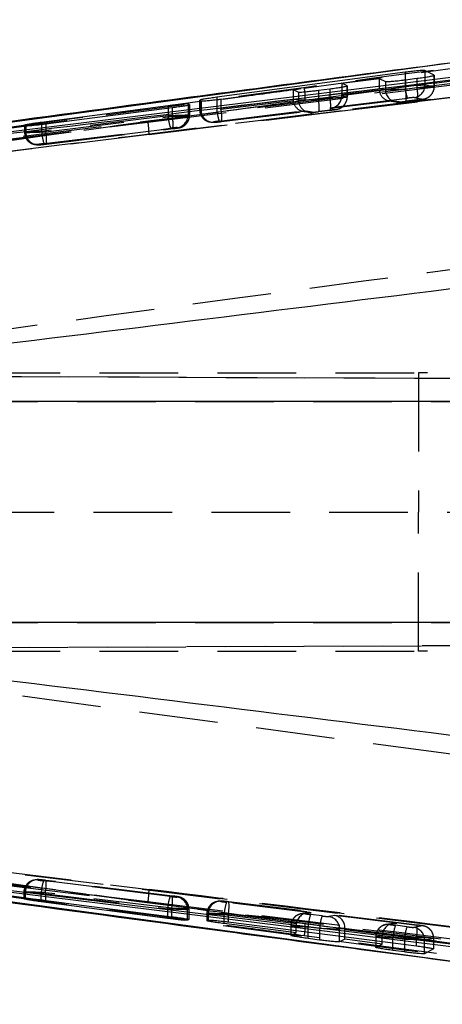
# Model space of a CAD drawing. Extents: x 40 to 416, y 16 to 281.
# Tile 10 of 41: x 167.59 to 174.42, y 145.2 to 161.11. Entities that reach past the tile are written whole.
import ezdxf

# ---------------------------------------------------------------- set-up
doc = ezdxf.new("R2010")
doc.units = 0
doc.linetypes.add('HIDDEN', pattern=[1.905, 1.27, -0.635])
doc.layers.get('0').update_dxf_attribs({"linetype": 'CONTINUOUS'})

msp = doc.modelspace()

# ---------------------------------------------------------------- linework, layer by layer
at = {"color": 7, "linetype": 'CONTINUOUS'}
for p, q in [((179.33278, 161.06025), (163.32837, 158.89632)), ((163.67913, 158.84057), (182.07172, 161.11414)), ((173.81643, 160.26431), (170.77639, 159.86071)), ((174.28609, 160.21624), (174.13842, 160.29187)), ((172.79508, 160.08666), (173.39807, 160.16558)), ((172.88028, 160.0464), (172.79508, 160.08666)), ((172.79508, 160.08666), (172.79508, 160.02544)), ((173.39807, 160.16558), (173.50078, 160.11556)), ((173.82277, 160.14288), (174.00982, 160.16675)), ((170.8442, 159.83136), (172.00978, 159.98389)), ((172.00978, 159.98389), (172.09497, 159.94546)), ((172.41697, 159.97364), (172.60401, 159.99757)), ((170.33464, 159.74325), (170.31255, 159.75218)), ((170.50078, 159.81223), (170.50013, 159.81117)), ((170.50013, 159.81117), (170.52221, 159.80181)), ((169.99056, 159.72233), (167.94762, 159.45472)), ((168.01543, 159.43227), (170.05837, 159.69553)), ((167.67201, 159.40898), (167.67135, 159.40811)), ((167.67135, 159.40811), (167.69344, 159.40101)), ((185.52431, 154.94456), (161.85655, 154.94456)), ((185.52431, 151.37455), (161.85655, 151.37455)), ((182.07172, 145.20497), (163.67913, 147.47854)), ((163.32837, 147.42279), (179.33278, 145.25886)), ((167.66373, 146.90853), (167.68581, 146.91566)), ((167.66439, 146.90766), (167.66373, 146.90853)), ((169.98294, 146.59371), (167.94, 146.86181)), ((168.00781, 146.88436), (170.05075, 146.62061)), ((170.32702, 146.57279), (170.30493, 146.56383)), ((170.61809, 146.55685), (170.64017, 146.56571)), ((170.61874, 146.55584), (170.61809, 146.55685)), ((170.96216, 146.53668), (174.0022, 146.14866)), ((172.05993, 146.35801), (170.89435, 146.50887)), ((172.05993, 146.35801), (172.05993, 146.39656)), ((171.97474, 146.31899), (172.05993, 146.35801)), ((172.43805, 146.24385), (172.251, 146.26863)), ((172.84523, 146.25633), (172.76004, 146.21545)), ((172.84523, 146.25633), (172.84523, 146.29633)), ((173.44822, 146.17822), (172.84523, 146.25633)), ((173.44822, 146.17822), (173.44822, 146.21937)), ((173.3455, 146.12709), (173.44822, 146.17822)), ((173.80881, 146.0508), (173.62177, 146.07565)), ((174.27846, 146.09908), (174.1308, 146.02321))]:
    msp.add_line(p, q, dxfattribs=at)
at = {"color": 7, "linetype": 'HIDDEN'}
for p, q in [((182.14583, 161.01277), (163.67913, 158.73726)), ((169.68216, 159.2583), (182.22164, 160.81239)), ((172.18985, 160.00884), (178.09894, 160.80253)), ((172.75729, 159.63439), (182.23787, 160.79417)), ((174.28609, 160.21624), (174.28609, 160.03055)), ((174.28696, 160.03041), (174.28696, 160.21507)), ((172.88028, 160.0464), (172.88028, 159.86397)), ((173.39807, 160.16558), (173.39807, 160.00037)), ((173.50078, 160.11556), (173.50078, 159.98337)), ((173.81643, 160.1421), (173.81643, 160.04407)), ((173.82277, 160.14288), (173.82277, 159.99428)), ((174.00982, 160.16675), (174.00982, 160.01711)), ((174.13842, 160.1848), (174.13842, 160.05498)), ((174.28609, 160.03055), (174.13842, 160.05498)), ((173.81643, 160.04407), (170.77639, 159.67295)), ((172.00978, 159.98389), (172.00978, 159.83089)), ((172.09497, 159.94546), (172.09497, 159.81679)), ((172.41697, 159.97364), (172.41697, 159.8277)), ((172.60401, 159.99757), (172.60401, 159.85053)), ((172.79508, 160.02544), (172.79508, 159.90493)), ((172.79508, 159.90493), (173.39924, 159.97869)), ((172.88115, 159.86384), (172.88115, 160.04529)), ((173.39807, 160.00037), (173.50078, 159.98337)), ((173.82277, 159.99428), (174.00982, 160.01711)), ((170.31255, 159.75218), (170.31255, 159.56988)), ((170.33464, 159.74325), (170.33464, 159.56622)), ((170.33551, 159.56609), (170.33551, 159.74224)), ((170.49926, 159.81223), (170.49926, 159.65965)), ((170.50013, 159.81117), (170.50013, 159.65952)), ((170.52221, 159.80181), (170.52221, 159.65587)), ((170.77639, 159.82282), (170.77639, 159.67295)), ((170.81554, 159.47443), (173.85558, 159.84555)), ((170.8442, 159.83136), (170.8442, 159.66678)), ((170.8442, 159.66678), (172.01096, 159.80921)), ((172.00978, 159.83089), (172.09497, 159.81679)), ((172.41697, 159.8277), (172.60401, 159.85053)), ((173.60615, 159.80437), (172.60433, 159.68207)), ((172.60896, 159.68259), (173.60217, 159.80384)), ((172.88028, 159.86397), (172.79495, 159.87809)), ((173.55388, 159.80486), (173.66755, 159.78605)), ((173.72411, 159.78485), (173.60615, 159.80437)), ((173.72411, 159.78485), (173.68214, 159.78419)), ((174.01848, 159.81859), (173.83144, 159.79576)), ((173.83144, 159.79576), (173.83177, 159.79575)), ((173.83177, 159.79575), (174.01881, 159.81859)), ((173.96291, 159.85647), (174.11057, 159.83203)), ((169.99056, 159.68679), (169.99056, 159.55896)), ((170.05837, 159.69553), (170.05837, 159.55279)), ((170.33464, 159.56622), (170.31255, 159.56988)), ((170.50013, 159.65952), (170.52221, 159.65587)), ((172.21786, 159.63489), (170.85287, 159.46826)), ((170.8532, 159.46825), (172.21388, 159.63436)), ((172.16559, 159.63539), (172.26174, 159.61947)), ((172.3183, 159.61827), (172.21786, 159.63489)), ((172.61267, 159.65201), (172.42563, 159.62918)), ((172.42596, 159.62917), (172.42563, 159.62918)), ((172.42596, 159.62917), (172.61301, 159.65201)), ((172.60433, 159.68207), (172.70476, 159.66545)), ((163.36908, 158.69142), (169.66553, 159.4597)), ((169.99056, 159.55896), (167.94762, 159.30957)), ((167.94762, 159.4238), (167.94762, 159.30957)), ((168.01543, 159.30339), (170.05837, 159.55279)), ((168.01543, 159.43227), (168.01543, 159.30339)), ((170.66689, 159.4622), (170.68897, 159.45855)), ((170.74554, 159.45735), (170.72345, 159.461)), ((170.8532, 159.46825), (170.85287, 159.46826)), ((169.68216, 159.2583), (163.3849, 158.48983)), ((167.67048, 159.40898), (167.67048, 159.29626)), ((167.67135, 159.40811), (167.67135, 159.29613)), ((167.67135, 159.29613), (167.69344, 159.29248)), ((167.69344, 159.40101), (167.69344, 159.29248)), ((167.98676, 159.11105), (170.02971, 159.36045)), ((170.06703, 159.35427), (168.02409, 159.10487)), ((168.02442, 159.10486), (170.06737, 159.35426)), ((170.13704, 159.37136), (170.15912, 159.3677)), ((167.83811, 159.09882), (167.82991, 159.10035)), ((167.83811, 159.09882), (167.8602, 159.09516)), ((167.91676, 159.09396), (167.89467, 159.09761)), ((168.02442, 159.10486), (168.02409, 159.10487)), ((194.29121, 155.22897), (158.84364, 155.38404)), ((159.35769, 155.40955), (174.03405, 155.40955)), ((159.4921, 155.38404), (186.07009, 155.26769)), ((174.03405, 155.40955), (174.03405, 153.15955)), ((191.32223, 155.40955), (174.03405, 155.40955)), ((160.90195, 154.94456), (178.30111, 154.94456)), ((159.2592, 153.15955), (186.07009, 153.15955)), ((174.03405, 150.90955), (174.03405, 153.15955)), ((160.90195, 151.37455), (178.30111, 151.37455)), ((158.8555, 150.93507), (194.35928, 151.09039)), ((159.48025, 150.93507), (186.39772, 151.0529)), ((178.33662, 148.73259), (160.95566, 151.09072)), ((159.35769, 150.90955), (174.03405, 150.90955)), ((191.32223, 150.90955), (174.03405, 150.90955)), ((163.3849, 147.82928), (169.68216, 147.06081)), ((182.17807, 145.50752), (163.51683, 147.80715)), ((169.66553, 146.85941), (163.36908, 147.62769)), ((167.83048, 147.21293), (167.79249, 147.19905)), ((167.85256, 147.21659), (167.83048, 147.21293)), ((167.9094, 147.21776), (167.86752, 147.21848)), ((167.88731, 147.2141), (167.9094, 147.21776)), ((170.02235, 146.94841), (167.9794, 147.20053)), ((168.01673, 147.20671), (168.01706, 147.20672)), ((168.01673, 147.20671), (170.05967, 146.95459)), ((170.06001, 146.95459), (168.01706, 147.20672)), ((167.66286, 147.01548), (167.66286, 146.90766)), ((167.68581, 147.01927), (167.66373, 147.01562)), ((167.66373, 147.01562), (167.66373, 146.90853)), ((167.68581, 146.91566), (167.68581, 147.01927)), ((167.94, 147.00205), (169.98294, 146.74992)), ((167.94, 146.89284), (167.94, 147.00205)), ((168.00781, 147.00823), (168.00781, 146.88436)), ((170.05075, 146.7561), (168.00781, 147.00823)), ((169.68216, 147.06081), (174.60942, 146.45701)), ((170.15176, 146.94102), (170.12968, 146.93736)), ((170.78484, 146.86646), (170.74684, 146.85259)), ((170.80692, 146.87012), (170.78484, 146.86646)), ((170.84167, 146.86764), (170.86375, 146.87129)), ((172.29875, 146.68561), (170.93376, 146.85407)), ((170.97142, 146.86026), (170.97108, 146.86025)), ((170.97108, 146.86025), (174.01112, 146.48507)), ((174.01145, 146.48507), (170.97142, 146.86026)), ((169.98294, 146.74992), (169.98294, 146.62937)), ((170.05075, 146.62061), (170.05075, 146.7561)), ((170.30493, 146.73888), (170.32702, 146.74253)), ((170.30493, 146.56383), (170.30493, 146.73888)), ((170.32702, 146.74253), (170.32702, 146.57279)), ((170.32789, 146.5738), (170.32789, 146.74266)), ((172.23763, 146.68373), (172.14149, 146.66781)), ((172.19832, 146.66898), (172.29875, 146.68561)), ((170.61721, 146.66902), (170.61721, 146.55584)), ((170.64017, 146.67281), (170.61809, 146.66915)), ((170.61809, 146.66915), (170.61809, 146.55685)), ((170.64017, 146.56571), (170.64017, 146.67281)), ((170.89435, 146.65558), (172.06174, 146.51151)), ((170.89435, 146.545), (170.89435, 146.65558)), ((170.96216, 146.66176), (170.96216, 146.53668)), ((174.0022, 146.28658), (170.96216, 146.66176)), ((172.14149, 146.66781), (172.10349, 146.65393)), ((172.47745, 146.63233), (172.29041, 146.65542)), ((172.68522, 146.63792), (172.58478, 146.62129)), ((173.68704, 146.51428), (172.68522, 146.63792)), ((171.97386, 146.47036), (171.97386, 146.31787)), ((172.05993, 146.4846), (171.97474, 146.4705)), ((171.97474, 146.4705), (171.97474, 146.31899)), ((172.05993, 146.39656), (172.05993, 146.4846)), ((172.251, 146.45693), (172.43805, 146.43384)), ((172.251, 146.37218), (172.251, 146.45693)), ((172.43805, 146.43384), (172.43805, 146.3483)), ((172.76004, 146.4228), (172.84532, 146.43692)), ((172.76004, 146.3072), (172.76004, 146.4228)), ((172.84523, 146.41482), (173.45003, 146.34018)), ((172.84523, 146.29633), (172.84523, 146.41482)), ((173.51225, 146.49357), (173.50305, 146.49183)), ((173.62592, 146.51239), (173.51225, 146.49357)), ((173.56908, 146.49475), (173.68704, 146.51428)), ((173.84821, 146.4581), (173.66117, 146.48118)), ((174.10321, 146.4715), (173.95555, 146.44705)), ((178.09894, 145.51658), (172.18985, 146.31027)), ((173.34463, 146.29613), (173.34463, 146.12589)), ((173.44822, 146.31327), (173.3455, 146.29626)), ((173.3455, 146.29626), (173.3455, 146.12709)), ((173.44822, 146.21937), (173.44822, 146.31327)), ((173.62177, 146.28269), (173.80881, 146.25961)), ((173.62177, 146.19722), (173.62177, 146.28269)), ((173.80881, 146.25961), (173.80881, 146.17335)), ((174.0022, 146.14866), (174.0022, 146.28658)), ((174.1308, 146.24857), (174.27846, 146.27301)), ((174.1308, 146.13058), (174.1308, 146.24857)), ((174.27846, 146.27301), (174.27846, 146.09908)), ((174.27934, 146.10024), (174.27934, 146.27314))]:
    msp.add_line(p, q, dxfattribs=at)
at = {"color": 8, "linetype": 'CONTINUOUS'}
for p, q in [((173.81643, 160.26431), (173.81643, 160.1421)), ((174.13842, 160.29187), (174.13842, 160.1848)), ((170.77639, 159.86071), (170.77639, 159.82282)), ((169.99056, 159.72233), (169.99056, 159.68679)), ((167.94762, 159.45472), (167.94762, 159.4238)), ((167.94, 146.86181), (167.94, 146.89284)), ((169.98294, 146.62937), (169.98294, 146.59371)), ((170.89435, 146.50887), (170.89435, 146.545)), ((172.251, 146.26863), (172.251, 146.37218)), ((172.43805, 146.3483), (172.43805, 146.24385)), ((172.76004, 146.21545), (172.76004, 146.3072)), ((173.62177, 146.07565), (173.62177, 146.19722)), ((173.80881, 146.17335), (173.80881, 146.0508)), ((174.1308, 146.02321), (174.1308, 146.13058))]:
    msp.add_line(p, q, dxfattribs=at)
at = {"color": 7, "linetype": 'HIDDEN', "flags": 128}
for points in [[(169.66553, 159.4597), (178.1222, 160.49541), (182.22085, 160.99719)], [(182.23673, 160.79679), (174.18324, 159.80972), (172.75682, 159.63492)], [(173.68214, 159.78419), (173.68201, 159.7842), (173.66755, 159.78605)], [(172.75682, 159.63492), (171.84259, 159.52289), (169.68216, 159.2583)], [(167.89467, 159.09761), (167.85258, 159.09697), (167.83811, 159.09882)], [(167.86752, 147.21848), (167.86727, 147.21846), (167.85256, 147.21659)], [(182.22085, 145.32192), (173.76419, 146.35754), (169.66553, 146.85941)], [(173.56908, 146.49475), (173.52696, 146.49545), (173.51225, 146.49357)]]:
    msp.add_lwpolyline(points, dxfattribs=at)
at = {"color": 7, "linetype": 'CONTINUOUS', "flags": 128}
msp.add_lwpolyline([(182.25454, 145.24672), (174.19925, 146.22201), (163.36908, 147.53243)], dxfattribs=at)
at = {"color": 7, "linetype": 'HIDDEN'}
for centre, radius, start, end in [((173.9384, 160.05498), 0.20002, 277.036214, 0.001874), ((171.57145, 159.87165), 0.63343, 354.215891, 12.508052), ((173.7004, 159.98294), 0.19962, 179.878971, 260.527134), ((174.53151, 160.08196), 0.71609, 183.032774, 199.276983), ((173.17918, 159.86566), 0.65632, 353.885706, 11.301532), ((173.38924, 159.89059), 0.63335, 353.472959, 11.523457), ((174.08629, 160.03011), 0.19956, 276.987225, 320.96947), ((172.29439, 159.81624), 0.19941, 179.843703, 276.886667), ((171.7731, 159.69907), 0.65658, 353.889276, 11.297962), ((171.98343, 159.72401), 0.63335, 353.472959, 11.523457), ((170.11254, 159.56986), 0.20001, 277.035614, 0.00368), ((170.69954, 159.65898), 0.19941, 179.843505, 276.885782), ((170.72163, 159.65532), 0.19941, 179.843625, 276.886612), ((171.49148, 159.71084), 0.71609, 183.032772, 199.276933), ((170.20034, 159.53814), 0.65659, 353.889305, 11.297921), ((172.68054, 159.8634), 0.19943, 276.976099, 313.316888), ((168.45252, 159.25818), 1.22964, 0.005486, 9.432639), ((170.70569, 159.59685), 0.71613, 183.032258, 199.275429), ((169.43823, 159.42628), 0.63291, 353.466563, 11.529841), ((170.1349, 159.56566), 0.19943, 276.976589, 313.316399), ((167.87099, 159.29572), 0.19963, 179.880009, 258.125661), ((167.89285, 159.29193), 0.19941, 179.843699, 276.886538), ((168.66269, 159.34745), 0.71608, 183.032722, 199.277035), ((167.37143, 159.17475), 0.65672, 353.891011, 11.296215), ((167.86314, 147.01616), 0.19941, 83.038607, 180.156496), ((167.88543, 147.01969), 0.19962, 99.476437, 180.120845), ((168.6552, 146.96322), 0.71626, 160.651083, 176.892883), ((167.36442, 147.13768), 0.65628, 348.623287, 6.038422), ((168.45252, 147.06093), 1.22964, 350.567361, 359.994514), ((170.69825, 146.71108), 0.71636, 160.652228, 176.891738), ((169.43095, 146.8834), 0.63274, 348.393112, 6.459422), ((170.10492, 146.73889), 0.20001, 359.9967, 82.888533), ((170.12705, 146.74265), 0.19991, 15.379404, 82.899249), ((170.8175, 146.6697), 0.19941, 83.038107, 180.156996), ((170.83958, 146.67335), 0.19941, 83.038424, 180.156679), ((171.6098, 146.6167), 0.7165, 160.652833, 176.889064), ((170.31851, 146.79123), 0.65654, 348.626812, 6.034884), ((172.17415, 146.47104), 0.19941, 83.038107, 180.156996), ((172.96645, 146.41804), 0.7165, 160.652833, 176.889064), ((173.15334, 146.39499), 0.71635, 160.651042, 176.890855), ((172.56002, 146.4228), 0.20002, 359.99912, 82.887323), ((171.57145, 146.44746), 0.63343, 347.491948, 5.784109), ((173.54513, 146.29668), 0.19963, 102.168649, 180.121229), ((174.33707, 146.24384), 0.71636, 160.651224, 176.890673), ((174.52401, 146.22079), 0.71625, 160.651011, 176.892955), ((173.93079, 146.24858), 0.20001, 359.996778, 82.888455), ((173.38195, 146.4139), 0.63318, 348.399514, 6.45302), ((174.0785, 146.27312), 0.19991, 15.380086, 82.899824)]:
    msp.add_arc(centre, radius, start, end, dxfattribs=at)
for centre, major_axis, ratio, start_param, end_param in [((173.83929, 160.04281), (0.3, 0.01204), 0.00727252, 0.07599141, 1.64678774), ((172.77984, 159.90493), (0, 0.20148), 0.07565098, 4.57875215, 4.71238898), ((173.58224, 160.00289), (0.00426, 0.20027), 0.91989561, 1.71148066, 3.29479693), ((173.79991, 159.99554), (0.3, 0.01204), 0.00727252, 3.21758406, 4.78838039), ((173.98696, 160.01837), (0.3, 0.01204), 0.00727252, 4.78838039, 6.35917672), ((172.2092, 159.83089), (0, 0.20002), 0.99701254, 1.57079633, 1.67939327), ((172.19396, 159.83341), (0.00426, 0.20027), 0.91989561, 1.71148066, 3.29479693), ((172.3941, 159.82896), (0.3, 0.01204), 0.00727252, 3.21758406, 4.78838039), ((172.58115, 159.85179), (0.3, 0.01204), 0.00727252, 4.78838039, 6.35917672), ((172.58042, 159.88059), (0.21449, -0.00456), 0.93077315, 4.8438383, 6.29351774), ((173.82381, 159.79702), (0.1, 0.01205), 0.02154028, 3.21528115, 4.78607748), ((173.8632, 159.84429), (0.1, 0.01205), 0.02154028, 0.0736885, 1.64448482), ((174.01086, 159.81985), (0.1, 0.01205), 0.02154028, 4.78607748, 6.3568738), ((170.01343, 159.5577), (0.3, 0.01204), 0.00727252, 0.07599141, 1.64678774), ((172.41801, 159.63044), (0.1, 0.01205), 0.02154028, 3.21528115, 4.78607748), ((172.60505, 159.65328), (0.1, 0.01205), 0.02154028, 4.78607748, 6.3568738), ((170.03551, 159.55405), (0.3, 0.01204), 0.00727252, 4.78838039, 6.35917672), ((170.82316, 159.47317), (0.1, 0.01205), 0.02154028, 1.64448482, 3.21528115), ((170.84524, 159.46952), (0.1, 0.01205), 0.02154028, 3.21528115, 4.78607748), ((167.97048, 159.30831), (0.3, 0.01204), 0.00727252, 1.64678774, 3.21758406), ((167.99256, 159.30465), (0.3, 0.01204), 0.00727252, 3.21758406, 4.78838039), ((170.03733, 159.35918), (0.1, 0.01205), 0.02154028, 0.0736885, 1.64448482), ((170.05941, 159.35553), (0.1, 0.01205), 0.02154028, 4.78607748, 6.3568738), ((167.99438, 159.10979), (0.1, 0.01205), 0.02154028, 1.64448482, 3.21528115), ((168.01647, 159.10613), (0.1, 0.01205), 0.02154028, 3.21528115, 4.78607748), ((167.98702, 147.2018), (0.1, -0.01218), 0.02163751, 3.06794464, 4.63874097), ((168.00911, 147.20545), (0.1, -0.01218), 0.02163751, 1.49714832, 3.06794464), ((167.96286, 147.00331), (0.3, -0.01217), 0.00730741, 3.06560588, 4.63640221), ((167.98494, 147.00697), (0.3, -0.01217), 0.00730741, 1.49480955, 3.06560588), ((170.02997, 146.94967), (0.1, -0.01218), 0.02163751, 4.63874097, 6.2095373), ((170.05205, 146.95332), (0.1, -0.01218), 0.02163751, 6.2095373, 7.78033363), ((170.94138, 146.85533), (0.1, -0.01218), 0.02163751, 3.06794465, 4.63874097), ((170.96346, 146.85899), (0.1, -0.01218), 0.02163751, 1.49714832, 3.06794465), ((170.0058, 146.75118), (0.3, -0.01217), 0.00730741, 4.63640221, 6.20719853), ((170.02789, 146.75484), (0.3, -0.01217), 0.00730741, 6.20719853, 7.77799486), ((172.27459, 146.48712), (0.21449, 0.00443), 0.93077177, 1.43871548, 2.99698985), ((170.91721, 146.65684), (0.3, -0.01217), 0.00730741, 3.06560588, 4.63640221), ((170.9393, 146.6605), (0.3, -0.01217), 0.00730741, 1.49480955, 3.06560588), ((172.29803, 146.65668), (0.1, -0.01218), 0.02163751, 3.06794465, 4.63874097), ((172.48507, 146.63359), (0.1, -0.01218), 0.02163751, 4.63874097, 6.2095373), ((172.66105, 146.43943), (-0.00413, 0.20027), 0.9198959, 4.68088151, 6.12924788), ((173.66288, 146.31579), (0.21449, 0.00443), 0.93077177, 1.43871548, 2.99698985), ((172.27386, 146.45819), (0.3, -0.01217), 0.00730741, 3.06560588, 4.63640221), ((172.25935, 146.4846), (0, 0.20002), 0.99701248, 1.43584441, 1.57079633), ((172.46091, 146.43511), (0.3, -0.01217), 0.00730741, 4.63640221, 6.20719853), ((172.86047, 146.41482), (0, 0.20151), 0.07563882, 1.46088833, 1.57079633), ((173.66879, 146.48244), (0.1, -0.01218), 0.02163751, 3.06794464, 4.63874097), ((173.85584, 146.45936), (0.1, -0.01218), 0.02163751, 4.63874097, 6.2095373), ((174.0035, 146.4838), (0.1, -0.01218), 0.02163751, 6.2095373, 7.78033363), ((173.64463, 146.28395), (0.3, -0.01217), 0.00730741, 3.06560588, 4.63640221), ((173.64763, 146.31327), (0, 0.20002), 0.99701248, 1.43584441, 1.57079633), ((173.83167, 146.26087), (0.3, -0.01217), 0.00730741, 4.63640221, 6.20719853), ((173.97934, 146.28532), (0.3, -0.01217), 0.00730741, 6.20719853, 7.77799486)]:
    msp.add_ellipse(centre, major_axis=major_axis, ratio=ratio, start_param=start_param, end_param=end_param, dxfattribs=at)
at = {"color": 7, "linetype": 'CONTINUOUS'}
for points, knots in [([(163.36908, 158.78668), (166.05426, 159.11135), (172.34953, 159.87255), (178.64457, 160.6351), (182.25454, 161.07239)], [0, 0, 0, 0, 0.42653823, 1, 1, 1, 1]), ([(174.84575, 160.45357), (173.24984, 160.24355), (169.27465, 159.72044), (165.3021, 159.17751), (162.92439, 158.85255)], [0, 0, 0, 0, 0.40146709, 1, 1, 1, 1]), ([(174.13842, 160.29187), (174.13263, 160.29278), (174.12104, 160.29462), (174.06352, 160.29151), (173.98364, 160.28434), (173.89658, 160.27466), (173.83983, 160.26733), (173.81643, 160.26431)], [0, 0, 0, 0, 0.21217002, 0.42434132, 0.6366248, 0.85020548, 1, 1, 1, 1]), ([(174.00982, 160.16675), (174.04347, 160.1712), (174.11078, 160.18011), (174.19695, 160.19358), (174.25875, 160.20513), (174.28713, 160.21276), (174.28637, 160.21528), (174.28609, 160.21624)], [0, 0, 0, 0, 0.21706254, 0.43413128, 0.65103779, 0.86667134, 1, 1, 1, 1]), ([(172.60401, 159.99757), (172.63766, 160.00202), (172.70496, 160.01093), (172.79113, 160.0243), (172.85293, 160.03567), (172.88131, 160.04311), (172.88056, 160.04549), (172.88028, 160.0464)], [0, 0, 0, 0, 0.21707635, 0.43415411, 0.65101893, 0.86657317, 1, 1, 1, 1]), ([(173.50078, 160.11556), (173.50658, 160.11476), (173.51818, 160.11317), (173.57577, 160.11643), (173.65574, 160.12352), (173.74279, 160.13293), (173.79948, 160.13998), (173.82277, 160.14288)], [0, 0, 0, 0, 0.21233292, 0.42466457, 0.63717219, 0.85093706, 1, 1, 1, 1]), ([(172.09497, 159.94546), (172.10078, 159.94475), (172.11238, 159.94333), (172.16996, 159.94684), (172.24996, 159.95413), (172.337, 159.96366), (172.39369, 159.97074), (172.41697, 159.97364)], [0, 0, 0, 0, 0.212325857, 0.424644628, 0.637197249, 0.851041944, 1, 1, 1, 1]), ([(170.31255, 159.75218), (170.30675, 159.75279), (170.29515, 159.75402), (170.23759, 159.75016), (170.15762, 159.74248), (170.07057, 159.73259), (170.01386, 159.72532), (169.99056, 159.72233)], [0, 0, 0, 0, 0.21224322, 0.42447956, 0.63699345, 0.85088457, 1, 1, 1, 1]), ([(170.05837, 159.69553), (170.09201, 159.7), (170.15929, 159.70894), (170.24558, 159.72216), (170.30695, 159.73319), (170.33416, 159.73982), (170.33402, 159.74171), (170.33398, 159.74224)], [0, 0, 0, 0, 0.228156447, 0.456315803, 0.684154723, 0.910523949, 1, 1, 1, 1]), ([(170.77639, 159.86071), (170.74269, 159.85609), (170.67527, 159.84683), (170.58969, 159.83319), (170.52552, 159.82137), (170.50976, 159.8165), (170.50191, 159.81407)], [0, 0, 0, 0, 0.25059845, 0.50121116, 0.75146828, 1, 1, 1, 1]), ([(170.52221, 159.80181), (170.52801, 159.80116), (170.53961, 159.79987), (170.59717, 159.80367), (170.67712, 159.81129), (170.76418, 159.82112), (170.8209, 159.82838), (170.8442, 159.83136)], [0, 0, 0, 0, 0.212220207, 0.424433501, 0.636924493, 0.850814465, 1, 1, 1, 1]), ([(167.94762, 159.45472), (167.91393, 159.45019), (167.84656, 159.44112), (167.761, 159.42807), (167.69684, 159.41699), (167.68104, 159.41267), (167.67317, 159.41051)], [0, 0, 0, 0, 0.2506816, 0.50138273, 0.75158361, 1, 1, 1, 1]), ([(167.69344, 159.40101), (167.69924, 159.40062), (167.71085, 159.39984), (167.76846, 159.40423), (167.8485, 159.41223), (167.93555, 159.42217), (167.99222, 159.42933), (168.01543, 159.43227)], [0, 0, 0, 0, 0.21232076, 0.42463119, 0.63734333, 0.85149186, 1, 1, 1, 1]), ([(182.87562, 157.79822), (176.93374, 157.05721), (169.94278, 156.18536), (162.94892, 155.3353), (161.8994, 155.20773)], [0, 0, 0, 0, 0.84993806, 1, 1, 1, 1]), ([(161.8994, 151.11138), (162.94892, 150.98381), (169.94278, 150.13375), (176.93374, 149.2619), (182.87562, 148.52088)], [0, 0, 0, 0, 0.15006194, 1, 1, 1, 1]), ([(162.92439, 147.46656), (165.59929, 147.10135), (169.63054, 146.55094), (173.66442, 146.0203), (175.02167, 145.84176)], [0, 0, 0, 0, 0.66353918, 1, 1, 1, 1]), ([(167.94, 146.86181), (167.90631, 146.86636), (167.83893, 146.87544), (167.75338, 146.88852), (167.68921, 146.89962), (167.67342, 146.90396), (167.66555, 146.90612)], [0, 0, 0, 0, 0.250692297, 0.501389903, 0.751590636, 1, 1, 1, 1]), ([(167.68581, 146.91566), (167.69162, 146.91605), (167.70323, 146.91684), (167.76084, 146.91245), (167.84087, 146.90443), (167.92792, 146.89447), (167.98459, 146.8873), (168.00781, 146.88436)], [0, 0, 0, 0, 0.212312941, 0.42461861, 0.637318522, 0.851456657, 1, 1, 1, 1]), ([(170.30493, 146.56383), (170.29913, 146.56321), (170.28753, 146.56198), (170.22997, 146.56584), (170.15001, 146.57353), (170.06296, 146.58343), (170.00624, 146.59072), (169.98294, 146.59371)], [0, 0, 0, 0, 0.212232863, 0.424463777, 0.636964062, 0.850858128, 1, 1, 1, 1]), ([(170.05075, 146.62061), (170.08439, 146.61613), (170.15167, 146.60718), (170.23796, 146.59392), (170.29933, 146.58287), (170.32655, 146.57623), (170.3264, 146.57434), (170.32636, 146.5738)], [0, 0, 0, 0, 0.22816604, 0.45633695, 0.68418342, 0.91055518, 1, 1, 1, 1]), ([(170.89435, 146.50887), (170.86066, 146.51337), (170.79327, 146.52237), (170.70773, 146.53561), (170.64355, 146.54704), (170.62776, 146.55173), (170.6199, 146.55407)], [0, 0, 0, 0, 0.25058166, 0.50116898, 0.75141249, 1, 1, 1, 1]), ([(170.64017, 146.56571), (170.64597, 146.56631), (170.65758, 146.56751), (170.71518, 146.56373), (170.7952, 146.55624), (170.88225, 146.54664), (170.93892, 146.53957), (170.96216, 146.53668)], [0, 0, 0, 0, 0.21234924, 0.42469015, 0.63731798, 0.85126838, 1, 1, 1, 1]), ([(172.251, 146.26863), (172.21733, 146.27325), (172.14999, 146.28249), (172.06379, 146.29634), (172.00199, 146.30807), (171.97369, 146.31567), (171.97445, 146.31807), (171.97474, 146.31899)], [0, 0, 0, 0, 0.21725192, 0.43451299, 0.65153809, 0.86711083, 1, 1, 1, 1]), ([(172.76004, 146.21545), (172.75424, 146.21463), (172.74265, 146.213), (172.68512, 146.21636), (172.60522, 146.22372), (172.51816, 146.2335), (172.46142, 146.24083), (172.43805, 146.24385)], [0, 0, 0, 0, 0.21217973, 0.42435587, 0.63670103, 0.85037938, 1, 1, 1, 1]), ([(173.62177, 146.07565), (173.58809, 146.08029), (173.52073, 146.08958), (173.43453, 146.10364), (173.37273, 146.11565), (173.34444, 146.12353), (173.34521, 146.1261), (173.3455, 146.12709)], [0, 0, 0, 0, 0.21727233, 0.43454865, 0.65164481, 0.86732794, 1, 1, 1, 1]), ([(174.1308, 146.02321), (174.12501, 146.02229), (174.11342, 146.02045), (174.05591, 146.02356), (173.97603, 146.03073), (173.88897, 146.04042), (173.83221, 146.04777), (173.80881, 146.0508)], [0, 0, 0, 0, 0.212161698, 0.424325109, 0.636601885, 0.850178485, 1, 1, 1, 1]), ([(174.0022, 146.14866), (174.03585, 146.1442), (174.10316, 146.13528), (174.18933, 146.12179), (174.25114, 146.11021), (174.2795, 146.10257), (174.27875, 146.10004), (174.27846, 146.09908)], [0, 0, 0, 0, 0.21707221, 0.43414607, 0.65106052, 0.86669807, 1, 1, 1, 1])]:
    msp.add_open_spline(points, degree=3, knots=knots, dxfattribs=at)
at = {"color": 7, "linetype": 'HIDDEN'}
for points, knots in [([(178.0547, 160.79637), (175.24455, 160.42423), (170.33241, 159.77373), (165.42357, 159.09874), (163.32299, 158.8099)], [0, 0, 0, 0, 0.572083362, 1, 1, 1, 1]), ([(163.51683, 158.51196), (164.0354, 158.57549), (170.25636, 159.33763), (176.47646, 160.10666), (182.17807, 160.81159)], [0, 0, 0, 0, 0.08335836, 1, 1, 1, 1]), ([(162.96723, 158.55439), (165.20037, 158.86149), (170.24177, 159.55476), (175.28651, 160.22314), (178.09663, 160.59545)], [0, 0, 0, 0, 0.44296096, 1, 1, 1, 1]), ([(178.10633, 160.60106), (177.31842, 160.49675), (175.04759, 160.19613), (172.77788, 159.88645), (171.29569, 159.68422)], [0, 0, 0, 0, 0.34696934, 1, 1, 1, 1]), ([(178.11078, 160.60131), (177.97697, 160.58346), (177.30793, 160.49423), (175.33806, 160.23095), (173.5023, 159.98329), (172.20166, 159.80781)], [0, 0, 0, 0, 0.06792552, 0.33962636, 1, 1, 1, 1]), ([(163.32837, 158.79983), (165.98598, 159.164), (168.93957, 159.56874), (171.8938, 159.96875), (172.18985, 160.00884)], [0, 0, 0, 0, 0.89978798, 1, 1, 1, 1]), ([(174.01881, 159.81859), (174.03229, 159.82026), (174.05969, 159.82366), (174.09632, 159.82881), (174.11414, 159.83143), (174.13621, 159.83616), (174.16135, 159.84375), (174.19604, 159.86069), (174.2386, 159.89484), (174.27288, 159.94933), (174.2898, 159.99972), (174.28576, 160.02681), (174.28519, 160.03064)], [0, 0, 0, 0, 0.09883545, 0.20106476, 0.31883977, 0.35680208, 0.41544467, 0.50884192, 0.63643393, 0.80266194, 0.97212124, 1, 1, 1, 1]), ([(172.20166, 159.80781), (171.4941, 159.71293), (168.4024, 159.29832), (165.31132, 158.87512), (162.92765, 158.54878)], [0, 0, 0, 0, 0.22885663, 1, 1, 1, 1]), ([(172.20166, 159.80781), (172.0679, 159.7897), (171.39911, 159.69913), (168.37718, 159.28942), (165.48966, 158.89334), (163.13704, 158.57063)], [0, 0, 0, 0, 0.04426195, 0.22131031, 1, 1, 1, 1]), ([(172.61301, 159.65201), (172.62648, 159.65368), (172.65388, 159.65708), (172.69051, 159.66223), (172.70833, 159.66486), (172.7304, 159.66958), (172.75554, 159.67717), (172.79024, 159.69411), (172.83279, 159.72827), (172.86707, 159.78275), (172.884, 159.83314), (172.87995, 159.86023), (172.87938, 159.86406)], [0, 0, 0, 0, 0.098835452, 0.201064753, 0.31883977, 0.356802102, 0.415444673, 0.508841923, 0.63643394, 0.802661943, 0.972121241, 1, 1, 1, 1]), ([(173.66755, 159.78605), (173.67799, 159.78482), (173.69313, 159.78303), (173.70933, 159.78339), (173.72102, 159.78396), (173.73749, 159.78529), (173.76681, 159.78822), (173.80214, 159.79218), (173.82363, 159.79477), (173.83177, 159.79575)], [0, 0, 0, 0, 0.15854643, 0.22969423, 0.29696664, 0.44184169, 0.67200097, 0.87579045, 1, 1, 1, 1]), ([(170.50102, 159.65943), (170.50214, 159.63901), (170.50447, 159.59635), (170.53419, 159.54178), (170.5728, 159.50216), (170.61086, 159.47822), (170.63614, 159.47028), (170.64698, 159.46688)], [0, 0, 0, 0, 0.23368749, 0.48824722, 0.69450338, 0.86888324, 1, 1, 1, 1]), ([(172.26174, 159.61947), (172.27218, 159.61824), (172.28732, 159.61646), (172.30352, 159.61681), (172.31521, 159.61738), (172.33168, 159.61872), (172.361, 159.62164), (172.39633, 159.6256), (172.41782, 159.62819), (172.42596, 159.62917)], [0, 0, 0, 0, 0.15854644, 0.22969422, 0.29696663, 0.44184166, 0.67200096, 0.87579045, 1, 1, 1, 1]), ([(170.06737, 159.35426), (170.08084, 159.35593), (170.10824, 159.35934), (170.14487, 159.36449), (170.16269, 159.36711), (170.18476, 159.37183), (170.20991, 159.37942), (170.2446, 159.39636), (170.28715, 159.43052), (170.32143, 159.48501), (170.33836, 159.53539), (170.33431, 159.56248), (170.33374, 159.56631)], [0, 0, 0, 0, 0.09883526, 0.20106435, 0.31883911, 0.35680135, 0.41545193, 0.50884048, 0.63643294, 0.80266554, 0.97212241, 1, 1, 1, 1]), ([(170.64698, 159.46688), (170.64818, 159.46644), (170.65461, 159.46406), (170.66138, 159.46304), (170.66689, 159.4622)], [0, 0, 0, 0, 0.185899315, 1, 1, 1, 1]), ([(170.68897, 159.45855), (170.69942, 159.45732), (170.71456, 159.45553), (170.73076, 159.45589), (170.74245, 159.45646), (170.75892, 159.45779), (170.78824, 159.46071), (170.82357, 159.46468), (170.84506, 159.46727), (170.8532, 159.46825)], [0, 0, 0, 0, 0.15854639, 0.22969424, 0.29696676, 0.44184159, 0.67200123, 0.87579045, 1, 1, 1, 1]), ([(167.67225, 159.29604), (167.67336, 159.27562), (167.67569, 159.23295), (167.70543, 159.17846), (167.74398, 159.13859), (167.7833, 159.11468), (167.81486, 159.10327), (167.83266, 159.09986), (167.83811, 159.09882)], [0, 0, 0, 0, 0.21654717, 0.45243566, 0.64356351, 0.80514092, 0.94028818, 1, 1, 1, 1]), ([(167.8602, 159.09516), (167.87065, 159.09393), (167.88578, 159.09214), (167.90198, 159.0925), (167.91367, 159.09307), (167.93014, 159.09441), (167.95946, 159.09733), (167.9948, 159.10129), (168.01628, 159.10388), (168.02442, 159.10486)], [0, 0, 0, 0, 0.158546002, 0.229693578, 0.296965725, 0.441828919, 0.672002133, 0.875790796, 1, 1, 1, 1]), ([(160.95566, 155.22839), (161.2123, 155.26425), (167.00299, 156.07341), (172.79822, 156.84711), (178.33662, 157.58652)], [0, 0, 0, 0, 0.04431816, 1, 1, 1, 1]), ([(162.92765, 147.77033), (165.43449, 147.42725), (168.52558, 147.0042), (171.61729, 146.58965), (172.20166, 146.5113)], [0, 0, 0, 0, 0.81098896, 1, 1, 1, 1]), ([(178.09663, 145.72366), (175.28651, 146.09597), (170.24177, 146.76435), (165.20037, 147.45762), (162.96723, 147.76472)], [0, 0, 0, 0, 0.55703904, 1, 1, 1, 1]), ([(163.13704, 147.74848), (163.27076, 147.73005), (165.99581, 147.35457), (169.01742, 146.94259), (171.90564, 146.55139), (172.20166, 146.5113)], [0, 0, 0, 0, 0.0442621, 0.90204218, 1, 1, 1, 1]), ([(172.18985, 146.31027), (171.8938, 146.35036), (168.93957, 146.75037), (165.98598, 147.15511), (163.32837, 147.51928)], [0, 0, 0, 0, 0.10021202, 1, 1, 1, 1]), ([(163.32837, 147.50847), (165.42715, 147.21988), (170.3342, 146.54514), (175.24455, 145.89488), (178.0547, 145.52274)], [0, 0, 0, 0, 0.427707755, 1, 1, 1, 1]), ([(163.67913, 147.58185), (164.13285, 147.52626), (170.28898, 146.77205), (176.44423, 146.01115), (182.14583, 145.30634)], [0, 0, 0, 0, 0.07370252, 1, 1, 1, 1]), ([(167.79249, 147.19905), (167.78161, 147.19572), (167.75152, 147.18652), (167.70963, 147.14871), (167.67488, 147.09204), (167.65923, 147.04227), (167.66348, 147.01657), (167.66379, 147.01467)], [0, 0, 0, 0, 0.14106661, 0.39043413, 0.67581017, 0.97606653, 1, 1, 1, 1]), ([(168.01706, 147.20672), (168.00335, 147.20838), (167.97565, 147.21173), (167.93738, 147.21589), (167.91365, 147.21813), (167.89826, 147.21912), (167.87944, 147.2197), (167.86332, 147.21783), (167.85256, 147.21659)], [0, 0, 0, 0, 0.20768739, 0.41968133, 0.64534076, 0.75638083, 0.83753614, 1, 1, 1, 1]), ([(182.22164, 145.50672), (179.54004, 145.84076), (175.36078, 146.36135), (171.18026, 146.87628), (169.68216, 147.06081)], [0, 0, 0, 0, 0.64164652, 1, 1, 1, 1]), ([(170.32696, 146.74348), (170.32524, 146.76511), (170.32203, 146.80553), (170.29521, 146.85594), (170.26358, 146.89181), (170.23121, 146.9152), (170.2026, 146.92898), (170.18054, 146.936), (170.16679, 146.93919), (170.15538, 146.94139), (170.13875, 146.94411), (170.10897, 146.94835), (170.07812, 146.95235), (170.06242, 146.95429), (170.06001, 146.95459)], [0, 0, 0, 0, 0.15562292, 0.29082556, 0.4046, 0.50029889, 0.57794831, 0.63523405, 0.66915435, 0.70107787, 0.76828693, 0.88489206, 0.98227616, 1, 1, 1, 1]), ([(170.74684, 146.85259), (170.73597, 146.84926), (170.70588, 146.84005), (170.66399, 146.80224), (170.62923, 146.74558), (170.61359, 146.6958), (170.61783, 146.6701), (170.61815, 146.6682)], [0, 0, 0, 0, 0.14107977, 0.39043297, 0.67581451, 0.97606484, 1, 1, 1, 1]), ([(170.97142, 146.86026), (170.95771, 146.86191), (170.93001, 146.86527), (170.89173, 146.86942), (170.86801, 146.87166), (170.85262, 146.87265), (170.8338, 146.87323), (170.81768, 146.87137), (170.80692, 146.87012)], [0, 0, 0, 0, 0.20768803, 0.4196826, 0.64534289, 0.75639497, 0.83753563, 1, 1, 1, 1]), ([(171.28504, 146.63499), (172.67549, 146.44578), (174.9488, 146.13644), (177.22308, 145.83498), (178.10631, 145.7179)], [0, 0, 0, 0, 0.61164046, 1, 1, 1, 1]), ([(172.10349, 146.65393), (172.09262, 146.65061), (172.06253, 146.6414), (172.02064, 146.60358), (171.98588, 146.54692), (171.97024, 146.49715), (171.97448, 146.47145), (171.9748, 146.46955)], [0, 0, 0, 0, 0.14107977, 0.39043297, 0.67581451, 0.97606484, 1, 1, 1, 1]), ([(172.20166, 146.5113), (172.33544, 146.4932), (173.00432, 146.40272), (174.97386, 146.13704), (176.80993, 145.89166), (178.11078, 145.7178)], [0, 0, 0, 0, 0.06792554, 0.33962637, 1, 1, 1, 1]), ([(173.51225, 146.49357), (173.48813, 146.48687), (173.44457, 146.47477), (173.39117, 146.42986), (173.35672, 146.37252), (173.341, 146.32291), (173.34525, 146.29721), (173.34556, 146.29531)], [0, 0, 0, 0, 0.26480711, 0.47824101, 0.72251339, 0.9795127, 1, 1, 1, 1]), ([(174.2784, 146.27396), (174.27669, 146.29559), (174.27348, 146.33601), (174.24666, 146.38643), (174.21503, 146.42229), (174.18266, 146.44568), (174.15405, 146.45946), (174.13199, 146.46648), (174.11824, 146.46967), (174.10683, 146.47187), (174.09021, 146.47459), (174.06041, 146.47883), (174.02957, 146.48283), (174.01387, 146.48477), (174.01145, 146.48507)], [0, 0, 0, 0, 0.15562217, 0.29082009, 0.40459398, 0.50029241, 0.57794145, 0.63522691, 0.66914704, 0.70107624, 0.76827958, 0.88488415, 0.98227624, 1, 1, 1, 1])]:
    msp.add_open_spline(points, degree=3, knots=knots, dxfattribs=at)

doc.saveas('drawing.dxf')
